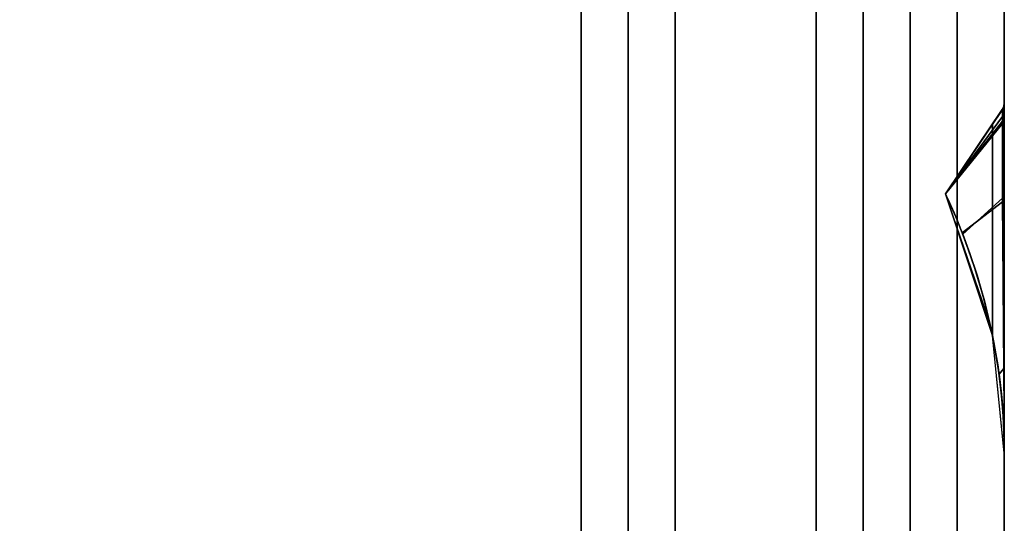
# Model space of a CAD drawing. Header units: centimetres. Extents: x -18 to 18, y -18 to 18.
# Tile 41 of 45: x 9.6 to 18, y 9.2 to 13.5. Entities that reach past the tile are written whole.
import ezdxf

# ---------------------------------------------------------------- set-up
doc = ezdxf.new("R2010")
doc.units = ezdxf.units.CM
doc.layers.get('0').update_dxf_attribs({"true_color": 0x5890e1})

msp = doc.modelspace()

# ---------------------------------------------------------------- linework, layer by layer
at = {"color": 183, "true_color": 0x8c58e1}
for points in [[(17.6, 17.6, 0), (17.6, -17.6, 0), (-17.6, -17.6, 0), (-17.6, 17.6, 0)], [(-17.6, 17.6, 0), (-17.6, -17.6, 0), (17.6, -17.6, 0), (17.6, 17.6, 0)], [(18, 17.6, 0), (18, -17.6, 0), (17.9923, -17.6, 0), (17.9695, -17.6, 0), (17.9325, -17.6, 0), (17.8828, -17.6, 0), (17.8222, -17.6, 0), (17.7531, -17.6, 0), (17.6781, -17.6, 0), (17.6, -17.6, 0), (17.6, 17.6, 0), (17.6781, 17.6, 0), (17.7531, 17.6, 0), (17.8222, 17.6, 0), (17.8828, 17.6, 0), (17.9325, 17.6, 0), (17.9695, 17.6, 0), (17.9923, 17.6, 0)], [(17.9923, -17.6, 0), (18, -17.6, 0), (18, 17.6, 0), (17.9923, 17.6, 0), (17.9695, 17.6, 0), (17.9325, 17.6, 0), (17.8828, 17.6, 0), (17.8222, 17.6, 0), (17.7531, 17.6, 0), (17.6781, 17.6, 0), (17.6, 17.6, 0), (17.6, -17.6, 0), (17.6781, -17.6, 0), (17.7531, -17.6, 0), (17.8222, -17.6, 0), (17.8828, -17.6, 0), (17.9325, -17.6, 0), (17.9695, -17.6, 0)], [(18, -17.6, 0), (18, 17.6, 0), (18, 17.6, 0), (18, -17.6, 0)], [(-16.4, 16.4, 0), (16.4, 16.4, 0), (16.4, -16.4, 0), (-16.4, -16.4, 0)], [(16.8, 16.4, 0), (16.8, -16.4, 0), (16.7923, -16.4, 0), (16.7695, -16.4, 0), (16.7325, -16.4, 0), (16.6828, -16.4, 0), (16.6222, -16.4, 0), (16.5531, -16.4, 0), (16.4781, -16.4, 0), (16.4, -16.4, 0), (16.4, 16.4, 0), (16.4781, 16.4, 0), (16.5531, 16.4, 0), (16.6222, 16.4, 0), (16.6828, 16.4, 0), (16.7325, 16.4, 0), (16.7695, 16.4, 0), (16.7923, 16.4, 0)], [(16.8077, 16.4, 0), (16.8305, 16.4, 0), (16.8674, 16.4, 0), (16.9172, 16.4, 0), (16.9778, 16.4, 0), (17.047, 16.4, 0), (17.122, 16.4, 0), (17.2, 16.4, 0), (17.2, -16.4, 0), (17.1227, -16.4, 0), (17.047, -16.4, 0), (16.9772, -16.4, 0), (16.9172, -16.4, 0), (16.8679, -16.4, 0), (16.8305, -16.4, 0), (16.8076, -16.4, 0), (16.8, -16.4, 0), (16.8, 16.4, 0)], [(-14.4, -14.4, 0), (-14.4, 14.4, 0), (14.4, 14.4, 0), (14.4, -14.4, 0)], [(14.4781, 14.4, 0), (14.5531, 14.4, 0), (14.6222, 14.4, 0), (14.6828, 14.4, 0), (14.7325, 14.4, 0), (14.7695, 14.4, 0), (14.7923, 14.4, 0), (14.8, 14.4, 0), (14.8, -14.4, 0), (14.7923, -14.4, 0), (14.7695, -14.4, 0), (14.7325, -14.4, 0), (14.6828, -14.4, 0), (14.6222, -14.4, 0), (14.5531, -14.4, 0), (14.4781, -14.4, 0), (14.4, -14.4, 0), (14.4, 14.4, 0)], [(14.8, -14.4, 0), (14.8, 14.4, 0), (14.8077, 14.4, 0), (14.8305, 14.4, 0), (14.8674, 14.4, 0), (14.9172, 14.4, 0), (14.9778, 14.4, 0), (15.047, 14.4, 0), (15.122, 14.4, 0), (15.2, 14.4, 0), (15.2, -14.4, 0), (15.122, -14.4, 0), (15.047, -14.4, 0), (14.9778, -14.4, 0), (14.9172, -14.4, 0), (14.8674, -14.4, 0), (14.8305, -14.4, 0), (14.8077, -14.4, 0)], [(17.9986, 9.9692, 0), (18.0001, 9.8454, 0), (18, 12.8215, 0), (17.9958, 12.7929, 0), (17.983, 12.7658, 0), (17.9673, 12.7425, 0), (17.947, 12.7124, 0), (17.9239, 12.6781, 0), (17.9, 12.6427, 0), (17.9, 10.8447, 0), (17.9122, 10.7825, 0), (17.9236, 10.7202, 0), (17.944, 10.5954, 0), (17.9613, 10.4705, 0), (17.9753, 10.3454, 0), (17.9862, 10.2202, 0), (17.9939, 10.0948, 0)], [(17.9986, 9.9692, 0), (18.0001, 9.8454, 0), (18, 12.8215, 0), (17.9958, 12.7929, 0), (17.983, 12.7658, 0), (17.9673, 12.7425, 0), (17.947, 12.7124, 0), (17.9239, 12.6781, 0), (17.9, 12.6427, 0), (17.9, 10.8447, 0), (17.9122, 10.7825, 0), (17.9236, 10.7202, 0), (17.944, 10.5954, 0), (17.9613, 10.4705, 0), (17.9753, 10.3454, 0), (17.9862, 10.2202, 0), (17.9939, 10.0948, 0)], [(17.9986, 9.9692, 0), (18.0001, 9.8454, 0), (18, 12.8215, 0), (17.9958, 12.7929, 0), (17.983, 12.7658, 0), (17.9673, 12.7425, 0), (17.947, 12.7124, 0), (17.9239, 12.6781, 0), (17.9, 12.6427, 0), (17.9, 10.8447, 0), (17.9122, 10.7825, 0), (17.9236, 10.7202, 0), (17.944, 10.5954, 0), (17.9613, 10.4705, 0), (17.9753, 10.3454, 0), (17.9862, 10.2202, 0), (17.9939, 10.0948, 0)], [(17.9986, 9.9692, 0), (18.0001, 9.8454, 0), (18, 12.8215, 0), (17.9958, 12.7929, 0), (17.983, 12.7658, 0), (17.9673, 12.7425, 0), (17.947, 12.7124, 0), (17.9239, 12.6781, 0), (17.9, 12.6427, 0), (17.9, 10.8447, 0), (17.9122, 10.7825, 0), (17.9236, 10.7202, 0), (17.944, 10.5954, 0), (17.9613, 10.4705, 0), (17.9753, 10.3454, 0), (17.9862, 10.2202, 0), (17.9939, 10.0948, 0)], [(17.9986, 9.9689, 0), (18.0001, 9.8451, 0), (18, 12.8213, 0), (17.9958, 12.7927, 0), (17.983, 12.7655, 0), (17.9673, 12.7422, 0), (17.947, 12.7121, 0), (17.9239, 12.6778, 0), (17.9, 12.6424, 0), (17.9, 10.8444, 0), (17.9122, 10.7822, 0), (17.9236, 10.7199, 0), (17.944, 10.5951, 0), (17.9613, 10.4702, 0), (17.9753, 10.3451, 0), (17.9862, 10.2199, 0), (17.9939, 10.0945, 0)], [(17.9957, 12.7924, 0), (17.983, 12.7658, 0), (17.983, 12.7658, 0), (17.9958, 12.7929, 0), (18, 12.8214, 0), (18, 12.8217, 0), (18, 12.8216, 0)], [(17.9957, 12.7924, 0), (17.983, 12.7658, 0), (17.983, 12.7658, 0), (17.9958, 12.7929, 0), (18, 12.8214, 0), (18, 12.8217, 0), (18, 12.8216, 0)], [(17.9957, 12.7924, 0), (17.983, 12.7658, 0), (17.983, 12.7658, 0), (17.9958, 12.7929, 0), (18, 12.8214, 0), (18, 12.8217, 0), (18, 12.8216, 0)], [(17.9957, 12.7924, 0), (17.983, 12.7658, 0), (17.983, 12.7658, 0), (17.9958, 12.7929, 0), (18, 12.8214, 0), (18, 12.8217, 0), (18, 12.8216, 0)], [(18, 12.8216, 0), (18, 12.8208, 0), (17.9958, 12.792, 0), (17.9835, 12.7657, 0), (17.983, 12.7658, 0), (17.9957, 12.7924, 0)], [(18, 12.8216, 0), (18, 12.8208, 0), (17.9958, 12.792, 0), (17.9835, 12.7657, 0), (17.983, 12.7658, 0), (17.9957, 12.7924, 0)], [(18, 12.8216, 0), (18, 12.8208, 0), (17.9958, 12.792, 0), (17.9835, 12.7657, 0), (17.983, 12.7658, 0), (17.9957, 12.7924, 0)], [(18, 12.8216, 0), (18, 12.8208, 0), (17.9958, 12.792, 0), (17.9835, 12.7657, 0), (17.983, 12.7658, 0), (17.9957, 12.7924, 0)], [(17.9957, 12.7922, 0), (17.983, 12.7655, 0), (17.983, 12.7655, 0), (17.9958, 12.7927, 0), (18, 12.8211, 0), (18, 12.8214, 0), (18, 12.8213, 0)], [(18, 12.8213, 0), (18, 12.8205, 0), (17.9958, 12.7917, 0), (17.9835, 12.7654, 0), (17.983, 12.7655, 0), (17.9957, 12.7922, 0)], [(18, 12.8216, 0), (18, 12.8217, 0), (18, 9.8454, 0), (18, 9.8454, 0), (18, 9.8454, 0), (18, 9.8454, 0), (18, 9.8672, 0), (18, 9.8961, 0), (18, 10.006, 0), (18, 10.1727, 0), (18, 10.5513, 0), (18, 10.9032, 0), (18, 11.2854, 0), (18, 11.6718, 0), (18, 12.0357, 0), (18, 12.254, 0), (18, 12.444, 0), (18, 12.5995, 0), (18, 12.7157, 0), (18, 12.7579, 0), (18, 12.8208, 0)], [(18, 12.8216, 0), (18, 12.8217, 0), (18, 9.8454, 0), (18, 9.8454, 0), (18, 9.8454, 0), (18, 9.8454, 0), (18, 9.8672, 0), (18, 9.8961, 0), (18, 10.006, 0), (18, 10.1727, 0), (18, 10.5513, 0), (18, 10.9032, 0), (18, 11.2854, 0), (18, 11.6718, 0), (18, 12.0357, 0), (18, 12.254, 0), (18, 12.444, 0), (18, 12.5995, 0), (18, 12.7157, 0), (18, 12.7579, 0), (18, 12.8208, 0)], [(18, 12.8216, 0), (18, 12.8217, 0), (18, 9.8454, 0), (18, 9.8454, 0), (18, 9.8454, 0), (18, 9.8454, 0), (18, 9.8672, 0), (18, 9.8961, 0), (18, 10.006, 0), (18, 10.1727, 0), (18, 10.5513, 0), (18, 10.9032, 0), (18, 11.2854, 0), (18, 11.6718, 0), (18, 12.0357, 0), (18, 12.254, 0), (18, 12.444, 0), (18, 12.5995, 0), (18, 12.7157, 0), (18, 12.7579, 0), (18, 12.8208, 0)], [(18, 12.8216, 0), (18, 12.8217, 0), (18, 9.8454, 0), (18, 9.8454, 0), (18, 9.8454, 0), (18, 9.8454, 0), (18, 9.8672, 0), (18, 9.8961, 0), (18, 10.006, 0), (18, 10.1727, 0), (18, 10.5513, 0), (18, 10.9032, 0), (18, 11.2854, 0), (18, 11.6718, 0), (18, 12.0357, 0), (18, 12.254, 0), (18, 12.444, 0), (18, 12.5995, 0), (18, 12.7157, 0), (18, 12.7579, 0), (18, 12.8208, 0)], [(18, 12.8213, 0), (18, 12.8214, 0), (18, 9.8451, 0), (18, 9.8451, 0), (18, 9.8451, 0), (18, 9.8451, 0), (18, 9.867, 0), (18, 9.8664, 0), (18, 9.8922, 0), (18, 10.0025, 0), (18, 10.1724, 0), (18, 10.551, 0), (18, 10.9029, 0), (18, 11.2851, 0), (18, 11.6716, 0), (18, 12.0354, 0), (18, 12.2537, 0), (18, 12.4437, 0), (18, 12.5992, 0), (18, 12.7154, 0), (18, 12.7577, 0), (18, 12.8205, 0)], [(17.4999, 12.0485, 0), (17.4999, 12.0485, 0), (17.9, 12.6427, 0), (17.947, 12.7124, 0), (17.9673, 12.7425, 0), (17.983, 12.7658, 0), (17.983, 12.7658, 0)], [(17.983, 12.7658, 0), (17.9835, 12.7657, 0), (17.4999, 12.0485, 0), (17.4999, 12.0485, 0)], [(17.4999, 12.0485, 0), (17.4999, 12.0485, 0), (17.9, 12.6427, 0), (17.947, 12.7124, 0), (17.9673, 12.7425, 0), (17.983, 12.7658, 0), (17.983, 12.7658, 0)], [(17.983, 12.7658, 0), (17.9835, 12.7657, 0), (17.4999, 12.0485, 0), (17.4999, 12.0485, 0)], [(17.4999, 12.0485, 0), (17.4999, 12.0485, 0), (17.9, 12.6427, 0), (17.947, 12.7124, 0), (17.9673, 12.7425, 0), (17.983, 12.7658, 0), (17.983, 12.7658, 0)], [(17.983, 12.7658, 0), (17.9835, 12.7657, 0), (17.4999, 12.0485, 0), (17.4999, 12.0485, 0)], [(17.4999, 12.0485, 0), (17.4999, 12.0485, 0), (17.9, 12.6427, 0), (17.947, 12.7124, 0), (17.9673, 12.7425, 0), (17.983, 12.7658, 0), (17.983, 12.7658, 0)], [(17.983, 12.7658, 0), (17.9835, 12.7657, 0), (17.4999, 12.0485, 0), (17.4999, 12.0485, 0)], [(17.9835, 12.7657, 0), (17.9848, 12.707, 0), (17.4999, 12.0485, 0), (17.4999, 12.0485, 0)], [(17.9835, 12.7657, 0), (17.9848, 12.707, 0), (17.4999, 12.0485, 0), (17.4999, 12.0485, 0)], [(17.9835, 12.7657, 0), (17.9848, 12.707, 0), (17.4999, 12.0485, 0), (17.4999, 12.0485, 0)], [(17.9835, 12.7657, 0), (17.9848, 12.707, 0), (17.4999, 12.0485, 0), (17.4999, 12.0485, 0)], [(17.4999, 12.0482, 0), (17.4999, 12.0482, 0), (17.9, 12.6424, 0), (17.947, 12.7121, 0), (17.9673, 12.7422, 0), (17.983, 12.7655, 0), (17.983, 12.7655, 0)], [(17.983, 12.7655, 0), (17.9835, 12.7654, 0), (17.4999, 12.0482, 0), (17.4999, 12.0482, 0)], [(17.9835, 12.7654, 0), (17.9848, 12.7067, 0), (17.4999, 12.0482, 0), (17.4999, 12.0482, 0)], [(17.4999, 12.0475, 0), (17.4999, 12.0475, 0), (17.9, 12.6418, 0), (17.9438, 12.7068, 0), (17.9644, 12.7374, 0), (17.983, 12.765, 0), (17.983, 12.7651, 0)], [(17.9846, 12.6472, 0), (17.4999, 12.0475, 0), (17.4999, 12.0475, 0), (17.4999, 12.0475, 0), (17.983, 12.7651, 0), (17.985, 12.738, 0)], [(17.9985, 9.9698, 0), (18, 9.8443, 0), (18, 12.8208, 0), (17.9957, 12.7916, 0), (17.983, 12.765, 0), (17.9644, 12.7374, 0), (17.9438, 12.7068, 0), (17.9221, 12.6746, 0), (17.9, 12.6418, 0), (17.9, 10.8434, 0), (17.9122, 10.7813, 0), (17.9236, 10.7192, 0), (17.944, 10.5946, 0), (17.9612, 10.4699, 0), (17.9752, 10.3452, 0), (17.9861, 10.2203, 0), (17.9938, 10.0952, 0)], [(17.9957, 12.7917, 0), (17.983, 12.7651, 0), (17.983, 12.765, 0), (17.9957, 12.7916, 0), (18, 12.8208, 0), (18, 12.8209, 0)], [(17.9961, 12.6708, 0), (17.9846, 12.6472, 0), (17.985, 12.738, 0), (17.983, 12.7651, 0), (17.9957, 12.7917, 0), (18, 12.8209, 0), (18, 12.7897, 0), (18, 12.6963, 0)], [(17.9958, 12.792, 0), (18, 12.8208, 0), (18, 12.7579, 0), (17.9961, 12.7314, 0), (17.9848, 12.707, 0), (17.9835, 12.7657, 0)], [(17.9958, 12.792, 0), (18, 12.8208, 0), (18, 12.7579, 0), (17.9961, 12.7314, 0), (17.9848, 12.707, 0), (17.9835, 12.7657, 0)], [(17.9958, 12.792, 0), (18, 12.8208, 0), (18, 12.7579, 0), (17.9961, 12.7314, 0), (17.9848, 12.707, 0), (17.9835, 12.7657, 0)], [(17.9958, 12.792, 0), (18, 12.8208, 0), (18, 12.7579, 0), (17.9961, 12.7314, 0), (17.9848, 12.707, 0), (17.9835, 12.7657, 0)], [(17.9958, 12.7917, 0), (18, 12.8205, 0), (18, 12.7577, 0), (17.9961, 12.7312, 0), (17.9848, 12.7067, 0), (17.9835, 12.7654, 0)], [(18, 12.7579, 0), (18, 12.7157, 0), (17.996, 12.6897, 0), (17.9844, 12.6657, 0), (17.9848, 12.707, 0), (17.9961, 12.7314, 0)], [(18, 12.7579, 0), (18, 12.7157, 0), (17.996, 12.6897, 0), (17.9844, 12.6657, 0), (17.9848, 12.707, 0), (17.9961, 12.7314, 0)], [(18, 12.7579, 0), (18, 12.7157, 0), (17.996, 12.6897, 0), (17.9844, 12.6657, 0), (17.9848, 12.707, 0), (17.9961, 12.7314, 0)], [(18, 12.7579, 0), (18, 12.7157, 0), (17.996, 12.6897, 0), (17.9844, 12.6657, 0), (17.9848, 12.707, 0), (17.9961, 12.7314, 0)], [(18, 12.7577, 0), (18, 12.7154, 0), (17.996, 12.6894, 0), (17.9844, 12.6654, 0), (17.9848, 12.7067, 0), (17.9961, 12.7312, 0)], [(18, 12.8208, 0), (18, 9.8443, 0), (18, 9.8443, 0), (18, 9.8451, 0), (18, 9.8452, 0), (18, 9.8454, 0), (18, 9.8616, 0), (18, 9.8607, 0), (18, 9.9483, 0), (18, 10.1137, 0), (18, 10.3469, 0), (18, 10.6361, 0), (18, 10.9658, 0), (18, 11.3174, 0), (18, 11.6703, 0), (18, 12.0041, 0), (18, 12.415, 0), (18, 12.5742, 0), (18, 12.6963, 0), (18, 12.6963, 0), (18, 12.7897, 0), (18, 12.8209, 0)], [(17.5003, 12.0477, 0), (17.4999, 12.0485, 0), (17.4999, 12.0485, 0), (17.9848, 12.707, 0), (17.9844, 12.6657, 0)], [(17.5003, 12.0477, 0), (17.4999, 12.0485, 0), (17.4999, 12.0485, 0), (17.9848, 12.707, 0), (17.9844, 12.6657, 0)], [(17.5003, 12.0477, 0), (17.4999, 12.0485, 0), (17.4999, 12.0485, 0), (17.9848, 12.707, 0), (17.9844, 12.6657, 0)], [(17.5003, 12.0477, 0), (17.4999, 12.0485, 0), (17.4999, 12.0485, 0), (17.9848, 12.707, 0), (17.9844, 12.6657, 0)], [(17.5003, 12.0474, 0), (17.4999, 12.0482, 0), (17.4999, 12.0482, 0), (17.9848, 12.7067, 0), (17.9844, 12.6654, 0)], [(17.6465, 11.7053, 0), (17.6306, 11.7457, 0), (17.6012, 11.8184, 0), (17.5723, 11.8875, 0), (17.5455, 11.9492, 0), (17.5228, 11.9998, 0), (17.5064, 12.0349, 0), (17.5003, 12.0477, 0), (17.9844, 12.6657, 0), (17.984, 12.5532, 0), (17.9841, 12.4035, 0), (17.9847, 12.221, 0), (17.9858, 12.0114, 0)], [(17.6465, 11.7053, 0), (17.6306, 11.7457, 0), (17.6012, 11.8184, 0), (17.5723, 11.8875, 0), (17.5455, 11.9492, 0), (17.5228, 11.9998, 0), (17.5064, 12.0349, 0), (17.5003, 12.0477, 0), (17.9844, 12.6657, 0), (17.984, 12.5532, 0), (17.9841, 12.4035, 0), (17.9847, 12.221, 0), (17.9858, 12.0114, 0)], [(17.6465, 11.7053, 0), (17.6306, 11.7457, 0), (17.6012, 11.8184, 0), (17.5723, 11.8875, 0), (17.5455, 11.9492, 0), (17.5228, 11.9998, 0), (17.5064, 12.0349, 0), (17.5003, 12.0477, 0), (17.9844, 12.6657, 0), (17.984, 12.5532, 0), (17.9841, 12.4035, 0), (17.9847, 12.221, 0), (17.9858, 12.0114, 0)], [(17.6465, 11.7053, 0), (17.6306, 11.7457, 0), (17.6012, 11.8184, 0), (17.5723, 11.8875, 0), (17.5455, 11.9492, 0), (17.5228, 11.9998, 0), (17.5064, 12.0349, 0), (17.5003, 12.0477, 0), (17.9844, 12.6657, 0), (17.984, 12.5532, 0), (17.9841, 12.4035, 0), (17.9847, 12.221, 0), (17.9858, 12.0114, 0)], [(17.6465, 11.705, 0), (17.6306, 11.7454, 0), (17.6012, 11.8181, 0), (17.5723, 11.8872, 0), (17.5455, 11.9489, 0), (17.5228, 11.9995, 0), (17.5064, 12.0346, 0), (17.5003, 12.0474, 0), (17.9844, 12.6654, 0), (17.984, 12.5529, 0), (17.9841, 12.4032, 0), (17.9847, 12.2208, 0), (17.9858, 12.0111, 0)], [(17.9961, 11.9916, 0), (17.9848, 11.98, 0), (17.9836, 12.3749, 0), (17.9846, 12.6472, 0), (17.9961, 12.6708, 0), (18, 12.6963, 0), (18, 12.5742, 0), (18, 12.415, 0), (18, 12.0041, 0)], [(17.9964, 12.0231, 0), (17.9858, 12.0114, 0), (17.9841, 12.4035, 0), (17.984, 12.5532, 0), (17.9844, 12.6657, 0), (17.996, 12.6897, 0), (18, 12.7157, 0), (18, 12.5995, 0), (18, 12.444, 0), (18, 12.254, 0), (18, 12.0357, 0)], [(17.9964, 12.0231, 0), (17.9858, 12.0114, 0), (17.9841, 12.4035, 0), (17.984, 12.5532, 0), (17.9844, 12.6657, 0), (17.996, 12.6897, 0), (18, 12.7157, 0), (18, 12.5995, 0), (18, 12.444, 0), (18, 12.254, 0), (18, 12.0357, 0)], [(17.984, 12.5532, 0), (17.9844, 12.6657, 0), (17.996, 12.6897, 0), (18, 12.7157, 0), (18, 12.5995, 0), (18, 12.444, 0), (18, 12.254, 0), (18, 12.0357, 0), (17.9964, 12.0231, 0), (17.9858, 12.0114, 0), (17.9841, 12.4035, 0)], [(17.984, 12.5532, 0), (17.9844, 12.6657, 0), (17.996, 12.6897, 0), (18, 12.7157, 0), (18, 12.5995, 0), (18, 12.444, 0), (18, 12.254, 0), (18, 12.0357, 0), (17.9964, 12.0231, 0), (17.9858, 12.0114, 0), (17.9841, 12.4035, 0)], [(17.984, 12.5529, 0), (17.9844, 12.6654, 0), (17.996, 12.6894, 0), (18, 12.7154, 0), (18, 12.5992, 0), (18, 12.4437, 0), (18, 12.2537, 0), (18, 12.0354, 0), (17.9964, 12.0228, 0), (17.9858, 12.0111, 0), (17.9841, 12.4032, 0)], [(17.6101, 11.7956, 0), (17.5861, 11.8537, 0), (17.581, 11.8657, 0), (17.5532, 11.9304, 0), (17.5285, 11.986, 0), (17.5089, 12.0284, 0), (17.4999, 12.0475, 0), (17.9846, 12.6472, 0), (17.9838, 12.5285, 0), (17.9836, 12.3749, 0), (17.984, 12.1903, 0), (17.9848, 11.98, 0), (17.641, 11.7182, 0)], [(17.9, 12.6427, 0), (17.4999, 12.0485, 0), (17.9, 10.8447, 0)], [(17.9, 12.6427, 0), (17.4999, 12.0485, 0), (17.9, 10.8447, 0)], [(17.9, 12.6427, 0), (17.4999, 12.0485, 0), (17.9, 10.8447, 0)], [(17.9, 12.6427, 0), (17.4999, 12.0485, 0), (17.9, 10.8447, 0)], [(17.9, 12.6424, 0), (17.4999, 12.0482, 0), (17.9, 10.8444, 0)], [(17.9, 12.6418, 0), (17.4999, 12.0475, 0), (17.9, 10.8434, 0)], [(18, 9.8457, 0), (18, 9.8454, 0), (18, 9.8454, 0), (18.0001, 9.8454, 0), (17.9, 10.8447, 0), (17.8751, 10.961, 0), (17.4999, 12.0485, 0), (17.4999, 12.0485, 0), (17.4999, 12.0485, 0), (17.4999, 12.0485, 0), (17.4999, 12.0485, 0), (17.5003, 12.0477, 0), (17.5064, 12.0349, 0), (17.5228, 11.9998, 0), (17.5455, 11.9492, 0), (17.5723, 11.8875, 0), (17.6012, 11.8184, 0), (17.6306, 11.7457, 0), (17.6465, 11.7053, 0), (17.7067, 11.5425, 0), (17.768, 11.3581, 0), (17.8264, 11.1572, 0), (17.8782, 10.947, 0), (17.9116, 10.7853, 0), (17.9553, 10.5156, 0), (17.9621, 10.4635, 0), (17.9792, 10.3044, 0), (17.9904, 10.1582, 0), (17.9947, 10.0793, 0), (17.9974, 10.0102, 0), (17.999, 9.9482, 0), (17.9998, 9.8969, 0), (18, 9.861, 0), (18, 9.8486, 0)], [(18, 9.8457, 0), (18, 9.8454, 0), (18, 9.8454, 0), (18.0001, 9.8454, 0), (17.9, 10.8447, 0), (17.8751, 10.961, 0), (17.4999, 12.0485, 0), (17.4999, 12.0485, 0), (17.4999, 12.0485, 0), (17.4999, 12.0485, 0), (17.4999, 12.0485, 0), (17.5003, 12.0477, 0), (17.5064, 12.0349, 0), (17.5228, 11.9998, 0), (17.5455, 11.9492, 0), (17.5723, 11.8875, 0), (17.6012, 11.8184, 0), (17.6306, 11.7457, 0), (17.6465, 11.7053, 0), (17.7067, 11.5425, 0), (17.768, 11.3581, 0), (17.8264, 11.1572, 0), (17.8782, 10.947, 0), (17.9116, 10.7853, 0), (17.9397, 10.6232, 0), (17.9553, 10.5156, 0), (17.962, 10.4635, 0), (17.9792, 10.3044, 0), (17.9904, 10.1582, 0), (17.9947, 10.0793, 0), (17.9974, 10.0102, 0), (17.999, 9.9482, 0), (17.9998, 9.8969, 0), (18, 9.861, 0), (18, 9.8486, 0)], [(18, 9.8457, 0), (18, 9.8454, 0), (18, 9.8454, 0), (18.0001, 9.8454, 0), (17.9, 10.8447, 0), (17.8751, 10.961, 0), (17.4999, 12.0485, 0), (17.4999, 12.0485, 0), (17.4999, 12.0485, 0), (17.4999, 12.0485, 0), (17.4999, 12.0485, 0), (17.5003, 12.0477, 0), (17.5064, 12.0349, 0), (17.5228, 11.9998, 0), (17.5455, 11.9492, 0), (17.5723, 11.8875, 0), (17.6012, 11.8184, 0), (17.6306, 11.7457, 0), (17.6465, 11.7053, 0), (17.7067, 11.5425, 0), (17.768, 11.3581, 0), (17.8264, 11.1572, 0), (17.8782, 10.947, 0), (17.9116, 10.7853, 0), (17.9397, 10.6232, 0), (17.9553, 10.5156, 0), (17.962, 10.4635, 0), (17.9792, 10.3044, 0), (17.9904, 10.1582, 0), (17.9947, 10.0793, 0), (17.9974, 10.0102, 0), (17.999, 9.9482, 0), (17.9998, 9.8969, 0), (18, 9.861, 0), (18, 9.8486, 0)], [(18, 9.8457, 0), (18, 9.8454, 0), (18, 9.8454, 0), (18.0001, 9.8454, 0), (17.9, 10.8447, 0), (17.8751, 10.961, 0), (17.4999, 12.0485, 0), (17.4999, 12.0485, 0), (17.4999, 12.0485, 0), (17.4999, 12.0485, 0), (17.4999, 12.0485, 0), (17.5003, 12.0477, 0), (17.5064, 12.0349, 0), (17.5228, 11.9998, 0), (17.5455, 11.9492, 0), (17.5723, 11.8875, 0), (17.6012, 11.8184, 0), (17.6306, 11.7457, 0), (17.6465, 11.7053, 0), (17.7067, 11.5425, 0), (17.768, 11.3581, 0), (17.8264, 11.1572, 0), (17.8782, 10.947, 0), (17.9116, 10.7853, 0), (17.9397, 10.6232, 0), (17.9553, 10.5156, 0), (17.962, 10.4635, 0), (17.9792, 10.3044, 0), (17.9904, 10.1582, 0), (17.9947, 10.0793, 0), (17.9974, 10.0102, 0), (17.999, 9.9482, 0), (17.9998, 9.8969, 0), (18, 9.861, 0), (18, 9.8486, 0)], [(18, 9.8454, 0), (18, 9.8451, 0), (18, 9.8451, 0), (18.0001, 9.8451, 0), (17.9, 10.8444, 0), (17.8751, 10.9607, 0), (17.4999, 12.0482, 0), (17.4999, 12.0482, 0), (17.4999, 12.0482, 0), (17.4999, 12.0482, 0), (17.4999, 12.0482, 0), (17.5003, 12.0474, 0), (17.5064, 12.0346, 0), (17.5228, 11.9995, 0), (17.5455, 11.9489, 0), (17.5723, 11.8872, 0), (17.6012, 11.8181, 0), (17.6306, 11.7454, 0), (17.6465, 11.705, 0), (17.7067, 11.5423, 0), (17.768, 11.3578, 0), (17.8264, 11.1569, 0), (17.8782, 10.9467, 0), (17.9116, 10.7851, 0), (17.9553, 10.5154, 0), (17.9621, 10.4632, 0), (17.9792, 10.3041, 0), (17.9904, 10.1579, 0), (17.9947, 10.0791, 0), (17.9974, 10.0099, 0), (17.999, 9.9479, 0), (17.9998, 9.8966, 0), (18, 9.8607, 0), (18, 9.8483, 0)], [(18, 9.8595, 0), (18, 9.8451, 0), (18, 9.8443, 0), (18, 9.8443, 0), (17.9, 10.8434, 0), (17.4999, 12.0475, 0), (17.4999, 12.0475, 0), (17.4999, 12.0475, 0), (17.5089, 12.0284, 0), (17.5285, 11.986, 0), (17.5532, 11.9304, 0), (17.581, 11.8657, 0), (17.6101, 11.7956, 0), (17.641, 11.7182, 0), (17.6936, 11.5783, 0), (17.7469, 11.423, 0), (17.8277, 11.1509, 0), (17.8965, 10.8603, 0), (17.9473, 10.572, 0), (17.9785, 10.3099, 0), (17.9901, 10.1614, 0), (17.997, 10.0183, 0), (17.9988, 9.9534, 0), (17.9997, 9.8987, 0)], [(17.9116, 10.7853, 0), (17.9115, 10.7853, 0), (17.8782, 10.947, 0), (17.8782, 10.947, 0), (17.8264, 11.1572, 0), (17.768, 11.3581, 0), (17.7067, 11.5425, 0), (17.6465, 11.7053, 0), (17.9858, 12.0114, 0), (17.9881, 11.6611, 0), (17.9912, 11.2868, 0), (17.9945, 10.9127, 0), (17.9973, 10.5635, 0), (17.9553, 10.5156, 0)], [(17.9116, 10.7853, 0), (17.9115, 10.7853, 0), (17.8782, 10.947, 0), (17.8782, 10.947, 0), (17.8264, 11.1572, 0), (17.768, 11.3581, 0), (17.7067, 11.5425, 0), (17.6465, 11.7053, 0), (17.9858, 12.0114, 0), (17.9881, 11.6611, 0), (17.9912, 11.2868, 0), (17.9945, 10.9127, 0), (17.9973, 10.5635, 0), (17.9553, 10.5156, 0), (17.9397, 10.6232, 0)], [(17.9116, 10.7853, 0), (17.9115, 10.7853, 0), (17.8782, 10.947, 0), (17.8782, 10.947, 0), (17.8264, 11.1572, 0), (17.768, 11.3581, 0), (17.7067, 11.5425, 0), (17.6465, 11.7053, 0), (17.9858, 12.0114, 0), (17.9881, 11.6611, 0), (17.9912, 11.2868, 0), (17.9945, 10.9127, 0), (17.9973, 10.5635, 0), (17.9553, 10.5156, 0), (17.9397, 10.6232, 0)], [(17.9116, 10.7853, 0), (17.9115, 10.7853, 0), (17.8782, 10.947, 0), (17.8782, 10.947, 0), (17.8264, 11.1572, 0), (17.768, 11.3581, 0), (17.7067, 11.5425, 0), (17.6465, 11.7053, 0), (17.9858, 12.0114, 0), (17.9881, 11.6611, 0), (17.9912, 11.2868, 0), (17.9945, 10.9127, 0), (17.9973, 10.5635, 0), (17.9553, 10.5156, 0), (17.9397, 10.6232, 0)], [(17.9116, 10.785, 0), (17.9115, 10.7851, 0), (17.8782, 10.9467, 0), (17.8782, 10.9467, 0), (17.8264, 11.1569, 0), (17.768, 11.3578, 0), (17.7067, 11.5423, 0), (17.6465, 11.705, 0), (17.9858, 12.0111, 0), (17.9881, 11.6608, 0), (17.9912, 11.2865, 0), (17.9945, 10.9124, 0), (17.9973, 10.5633, 0), (17.9553, 10.5154, 0)], [(17.9961, 11.9916, 0), (18, 12.0041, 0), (18, 11.6703, 0), (18, 11.3174, 0), (18, 10.9658, 0), (18, 10.6361, 0), (18, 10.3469, 0), (18, 10.1137, 0), (18, 9.9483, 0), (18, 9.8607, 0), (18, 9.8616, 0), (17.9999, 9.9529, 0), (17.9993, 10.1233, 0), (17.9978, 10.3609, 0), (17.9954, 10.6502, 0), (17.9924, 10.9753, 0), (17.9893, 11.3178, 0), (17.9866, 11.6588, 0), (17.9848, 11.98, 0)], [(17.9964, 12.0231, 0), (18, 12.0357, 0), (18, 11.6718, 0), (18, 11.2854, 0), (18, 10.9032, 0), (18, 10.5513, 0), (17.9973, 10.5635, 0), (17.9945, 10.9127, 0), (17.9912, 11.2868, 0), (17.9881, 11.6611, 0), (17.9858, 12.0114, 0)], [(17.9964, 12.0231, 0), (18, 12.0357, 0), (18, 11.6718, 0), (18, 11.2854, 0), (18, 10.9032, 0), (18, 10.5513, 0), (17.9973, 10.5635, 0), (17.9945, 10.9127, 0), (17.9912, 11.2868, 0), (17.9881, 11.6611, 0), (17.9858, 12.0114, 0)], [(17.9964, 12.0231, 0), (18, 12.0357, 0), (18, 11.6718, 0), (18, 11.2854, 0), (18, 10.9032, 0), (18, 10.5513, 0), (17.9973, 10.5635, 0), (17.9945, 10.9127, 0), (17.9912, 11.2868, 0), (17.9881, 11.6611, 0), (17.9858, 12.0114, 0)], [(17.9964, 12.0231, 0), (18, 12.0357, 0), (18, 11.6718, 0), (18, 11.2854, 0), (18, 10.9032, 0), (18, 10.5513, 0), (17.9973, 10.5635, 0), (17.9945, 10.9127, 0), (17.9912, 11.2868, 0), (17.9881, 11.6611, 0), (17.9858, 12.0114, 0)], [(17.9964, 12.0228, 0), (18, 12.0354, 0), (18, 11.6716, 0), (18, 11.2851, 0), (18, 10.9029, 0), (18, 10.551, 0), (17.9973, 10.5633, 0), (17.9945, 10.9124, 0), (17.9912, 11.2865, 0), (17.9881, 11.6608, 0), (17.9858, 12.0111, 0)], [(18, 9.8616, 0), (18, 9.8454, 0), (18, 9.8454, 0), (18, 9.8452, 0), (18, 9.8595, 0), (17.9997, 9.8987, 0), (17.9988, 9.9534, 0), (17.997, 10.0183, 0), (17.9967, 10.0298, 0), (17.9901, 10.1614, 0), (17.9784, 10.3099, 0), (17.9473, 10.572, 0), (17.8965, 10.8603, 0), (17.8277, 11.1509, 0), (17.7469, 11.423, 0), (17.6935, 11.5782, 0), (17.641, 11.7182, 0), (17.9848, 11.98, 0), (17.9866, 11.6588, 0), (17.9893, 11.3178, 0), (17.9924, 10.9753, 0), (17.9954, 10.6502, 0), (17.9978, 10.3609, 0), (17.9993, 10.1233, 0), (17.9999, 9.9529, 0)], [(17.9995, 10.181, 0), (17.9904, 10.1582, 0), (17.9792, 10.3044, 0), (17.962, 10.4635, 0), (17.9621, 10.4634, 0), (17.9553, 10.5156, 0), (17.9973, 10.5635, 0), (17.9986, 10.3585, 0)], [(17.9995, 10.181, 0), (17.9904, 10.1582, 0), (17.9792, 10.3044, 0), (17.962, 10.4635, 0), (17.9553, 10.5156, 0), (17.9973, 10.5635, 0), (17.9986, 10.3585, 0)], [(17.9995, 10.181, 0), (17.9904, 10.1582, 0), (17.9792, 10.3044, 0), (17.962, 10.4635, 0), (17.9553, 10.5156, 0), (17.9973, 10.5635, 0), (17.9986, 10.3585, 0)], [(17.9995, 10.181, 0), (17.9904, 10.1582, 0), (17.9792, 10.3044, 0), (17.962, 10.4635, 0), (17.9553, 10.5156, 0), (17.9973, 10.5635, 0), (17.9986, 10.3585, 0)], [(17.9995, 10.1807, 0), (17.9904, 10.1579, 0), (17.9792, 10.3041, 0), (17.962, 10.4632, 0), (17.9621, 10.4632, 0), (17.9553, 10.5154, 0), (17.9973, 10.5633, 0), (17.9986, 10.3582, 0)], [(18, 10.5513, 0), (18, 10.1727, 0), (17.9995, 10.181, 0), (17.9973, 10.5635, 0)], [(18, 10.5513, 0), (18, 10.1727, 0), (17.9995, 10.181, 0), (17.9973, 10.5635, 0)], [(18, 10.5513, 0), (18, 10.1727, 0), (17.9995, 10.181, 0), (17.9973, 10.5635, 0)], [(18, 10.5513, 0), (18, 10.1727, 0), (17.9995, 10.181, 0), (17.9973, 10.5635, 0)], [(18, 10.551, 0), (18, 10.1724, 0), (17.9995, 10.1807, 0), (17.9973, 10.5633, 0)], [(17.9947, 10.0793, 0), (17.9904, 10.1582, 0), (17.9995, 10.181, 0), (17.9998, 10.0703, 0), (18, 9.9801, 0), (18, 9.912, 0), (18, 9.8672, 0), (18, 9.8454, 0), (18, 9.8454, 0), (18, 9.8457, 0), (18, 9.8486, 0), (18, 9.861, 0), (17.9998, 9.8969, 0), (17.999, 9.9482, 0), (17.9974, 10.0102, 0)], [(17.9947, 10.0793, 0), (17.9904, 10.1582, 0), (17.9995, 10.181, 0), (17.9998, 10.0703, 0), (18, 9.9801, 0), (18, 9.912, 0), (18, 9.8672, 0), (18, 9.8454, 0), (18, 9.8454, 0), (18, 9.8457, 0), (18, 9.8486, 0), (18, 9.861, 0), (17.9998, 9.8969, 0), (17.999, 9.9482, 0), (17.9974, 10.0102, 0)], [(17.9947, 10.0793, 0), (17.9904, 10.1582, 0), (17.9995, 10.181, 0), (17.9998, 10.0703, 0), (18, 9.9801, 0), (18, 9.912, 0), (18, 9.8672, 0), (18, 9.8454, 0), (18, 9.8454, 0), (18, 9.8457, 0), (18, 9.8486, 0), (18, 9.861, 0), (17.9998, 9.8969, 0), (17.999, 9.9482, 0), (17.9974, 10.0102, 0)], [(17.9947, 10.0793, 0), (17.9904, 10.1582, 0), (17.9995, 10.181, 0), (17.9998, 10.0703, 0), (18, 9.9801, 0), (18, 9.912, 0), (18, 9.8672, 0), (18, 9.8454, 0), (18, 9.8454, 0), (18, 9.8457, 0), (18, 9.8486, 0), (18, 9.861, 0), (17.9998, 9.8969, 0), (17.999, 9.9482, 0), (17.9974, 10.0102, 0)], [(17.9947, 10.0791, 0), (17.9904, 10.1579, 0), (17.9995, 10.1807, 0), (17.9998, 10.07, 0), (18, 9.9798, 0), (18, 9.9118, 0), (18, 9.867, 0), (18, 9.8451, 0), (18, 9.8451, 0), (18, 9.8454, 0), (18, 9.8483, 0), (18, 9.8607, 0), (17.9998, 9.8966, 0), (17.999, 9.9479, 0), (17.9974, 10.0099, 0)], [(18, 9.8673, 0), (18, 9.8674, 0), (18, 9.9801, 0), (17.9995, 10.181, 0), (18, 10.1727, 0), (18, 10.006, 0), (18, 9.8961, 0), (18, 9.8672, 0), (18, 9.8672, 0), (18, 9.8672, 0)], [(18, 9.8673, 0), (18, 9.8674, 0), (18, 9.9801, 0), (17.9995, 10.181, 0), (18, 10.1727, 0), (18, 10.006, 0), (18, 9.8961, 0), (18, 9.8672, 0), (18, 9.8672, 0), (18, 9.8672, 0)], [(18, 9.8673, 0), (18, 9.8674, 0), (18, 9.9801, 0), (17.9995, 10.181, 0), (18, 10.1727, 0), (18, 10.006, 0), (18, 9.8961, 0), (18, 9.8672, 0), (18, 9.8672, 0), (18, 9.8672, 0)], [(18, 9.8673, 0), (18, 9.8674, 0), (18, 9.9801, 0), (17.9995, 10.181, 0), (18, 10.1727, 0), (18, 10.006, 0), (18, 9.8961, 0), (18, 9.8672, 0), (18, 9.8672, 0), (18, 9.8672, 0)], [(17.9995, 10.1807, 0), (18, 10.1724, 0), (18, 10.0025, 0), (18, 9.8922, 0), (18, 9.867, 0), (18, 9.912, 0), (18, 9.9802, 0)], [(18, 9.867, 0), (18, 9.867, 0), (18, 9.8922, 0)], [(18, 9.867, 0), (18, 9.867, 0), (18, 9.867, 0), (18, 9.867, 0), (18, 9.867, 0), (18, 9.867, 0), (18, 9.8671, 0)]]:
    msp.add_polyline3d(points, close=True, dxfattribs=at)
for points in [[(-16.4, -17.2, 0), (16.4, -17.2, 0), (16.5561, -17.1846, 0), (16.7725, -17.108, 0), (16.9657, -16.9657, 0), (17.108, -16.7725, 0), (17.1847, -16.5561, 0), (17.2, -16.4, 0), (17.2, 16.4, 0), (17.1656, 16.6322, 0), (17.0652, 16.8445, 0), (16.9395, 16.9907, 0), (16.7771, 17.1055, 0), (16.5915, 17.1768, 0), (16.4, 17.2, 0), (-16.4, 17.2, 0)], [(-14.4, -15.2, 0), (14.4, -15.2, 0), (14.5456, -15.1866, 0), (14.6945, -15.1438, 0), (14.8378, -15.0696, 0), (14.9657, -14.9657, 0), (15.0696, -14.8378, 0), (15.1439, -14.6945, 0), (15.1867, -14.5456, 0), (15.2, -14.4, 0), (15.2, 14.4, 0), (15.185, 14.5546, 0), (15.1391, 14.7061, 0), (15.0644, 14.8457, 0), (14.9657, 14.9657, 0), (14.8458, 15.0643, 0), (14.7062, 15.1391, 0), (14.5546, 15.1849, 0), (14.4, 15.2, 0), (-14.4, 15.2, 0)]]:
    msp.add_polyline3d(points, dxfattribs=at)

doc.saveas('drawing.dxf')
